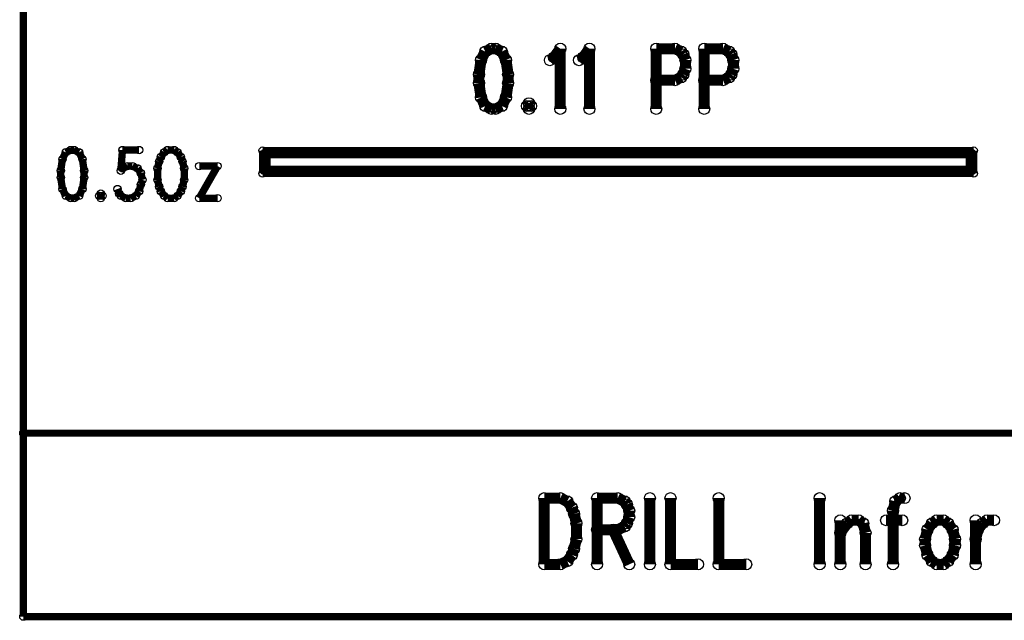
# Model space of a CAD drawing. Extents: x 97 to 162, y 100 to 201.
# Tile 35 of 47: x 96.97 to 110.6, y 165.23 to 173.54. Entities that reach past the tile are written whole.
import ezdxf

# ---------------------------------------------------------------- set-up
doc = ezdxf.new("R2010")
doc.units = 0
doc.layers.get('0').update_dxf_attribs({"linetype": 'CONTINUOUS'})
doc.layers.add('C-MASK_GBR', color=7, linetype='CONTINUOUS')
doc.layers.add('C-SILK_GBR', color=6, linetype='CONTINUOUS')

# ---------------------------------------------------------------- blocks, each defined once
blk = doc.blocks.new('ROUND_6')
blk.add_circle((0, 0), 0.0762)
blk = doc.blocks.new('ROUND_9')
blk.add_circle((0, 0), 0.0508)
blk = doc.blocks.new('ROUND_10')
blk.add_circle((0, 0), 0.05)

msp = doc.modelspace()

# ---------------------------------------------------------------- linework, layer by layer
at = {"layer": 'C-MASK_GBR'}
for points, const_width in [([(97.020634, 199.314054), (97.020634, 165.278054)], 0.100076), ([(103.499412, 173.14037), (103.412798, 173.100746)], 0.1524), ([(103.55707, 173.14037), (103.499412, 173.14037)], 0.1524), ([(103.643684, 173.100746), (103.55707, 173.14037)], 0.1524), ([(104.365298, 173.021244), (104.451912, 173.14037)], 0.1524), ([(104.451912, 173.14037), (104.451912, 172.306996)], 0.1524), ([(104.769412, 173.021244), (104.856026, 173.14037)], 0.1524), ([(104.856026, 173.14037), (104.856026, 172.306996)], 0.1524), ([(105.77957, 173.14037), (105.77957, 172.306996)], 0.1524), ([(105.77957, 173.14037), (106.039412, 173.14037)], 0.1524), ([(106.039412, 173.14037), (106.126026, 173.100746)], 0.1524), ([(106.443526, 173.14037), (106.443526, 172.306996)], 0.1524), ([(106.443526, 173.14037), (106.703114, 173.14037)], 0.1524), ([(106.703114, 173.14037), (106.789728, 173.100746)], 0.1524), ([(103.35514, 172.98162), (103.326184, 172.783246)], 0.1524), ([(103.412798, 173.100746), (103.35514, 172.98162)], 0.1524), ([(103.701342, 172.98162), (103.643684, 173.100746)], 0.1524), ([(103.730298, 172.783246), (103.701342, 172.98162)], 0.1524), ([(104.30764, 172.98162), (104.365298, 173.021244)], 0.1524), ([(104.711754, 172.98162), (104.769412, 173.021244)], 0.1524), ([(106.126026, 173.100746), (106.154728, 173.060868)], 0.1524), ([(106.154728, 173.060868), (106.183684, 172.98162)], 0.1524), ([(106.183684, 172.98162), (106.183684, 172.862494)], 0.1524), ([(106.789728, 173.100746), (106.818684, 173.060868)], 0.1524), ([(106.818684, 173.060868), (106.84764, 172.98162)], 0.1524), ([(106.84764, 172.98162), (106.84764, 172.862494)], 0.1524), ([(106.183684, 172.862494), (106.154728, 172.783246)], 0.1524), ([(106.84764, 172.862494), (106.818684, 172.783246)], 0.1524), ([(103.326184, 172.783246), (103.326184, 172.66412)], 0.1524), ([(103.730298, 172.66412), (103.730298, 172.783246)], 0.1524), ([(106.126026, 172.743368), (106.039412, 172.703744)], 0.1524), ([(106.154728, 172.783246), (106.126026, 172.743368)], 0.1524), ([(106.789728, 172.743368), (106.703114, 172.703744)], 0.1524), ([(106.818684, 172.783246), (106.789728, 172.743368)], 0.1524), ([(103.326184, 172.66412), (103.35514, 172.465746)], 0.1524), ([(103.701342, 172.465746), (103.730298, 172.66412)], 0.1524), ([(106.039412, 172.703744), (105.77957, 172.703744)], 0.1524), ([(106.703114, 172.703744), (106.443526, 172.703744)], 0.1524), ([(103.35514, 172.465746), (103.412798, 172.34662)], 0.1524), ([(103.643684, 172.34662), (103.701342, 172.465746)], 0.1524), ([(103.412798, 172.34662), (103.499412, 172.306996)], 0.1524), ([(103.499412, 172.306996), (103.55707, 172.306996)], 0.1524), ([(103.55707, 172.306996), (103.643684, 172.34662)], 0.1524), ([(104.018842, 172.386244), (103.99014, 172.34662)], 0.1524), ([(103.99014, 172.34662), (104.018842, 172.306996)], 0.1524), ([(104.047798, 172.34662), (104.018842, 172.386244)], 0.1524), ([(104.018842, 172.306996), (104.047798, 172.34662)], 0.1524), ([(97.607882, 171.706032), (97.561654, 171.610782)], 0.1016), ([(97.67697, 171.737782), (97.607882, 171.706032)], 0.1016), ([(97.723198, 171.737782), (97.67697, 171.737782)], 0.1016), ([(97.79254, 171.706032), (97.723198, 171.737782)], 0.1016), ([(97.838768, 171.610782), (97.79254, 171.706032)], 0.1016), ([(98.392996, 171.737782), (98.369882, 171.452032)], 0.1016), ([(98.623882, 171.737782), (98.392996, 171.737782)], 0.1016), ([(98.970084, 171.706032), (98.92411, 171.642532)], 0.1016), ([(99.016312, 171.737782), (98.970084, 171.706032)], 0.1016), ([(99.108768, 171.737782), (99.016312, 171.737782)], 0.1016), ([(99.154996, 171.706032), (99.108768, 171.737782)], 0.1016), ([(99.20097, 171.642532), (99.154996, 171.706032)], 0.1016), ([(100.332032, 171.412916), (100.332032, 171.730416)], 0.100076), ([(100.332032, 171.730416), (110.174532, 171.730416)], 0.100076), ([(110.144052, 171.699936), (100.362512, 171.699936)], 0.100076), ([(100.362512, 171.699936), (100.362512, 171.44365)], 0.100076), ([(110.114588, 171.670726), (100.391976, 171.670726)], 0.100076), ([(100.391976, 171.670726), (100.391976, 171.47286)], 0.100076), ([(110.114588, 171.47286), (110.114588, 171.670726)], 0.100076), ([(110.144052, 171.44365), (110.144052, 171.699936)], 0.100076), ([(110.174532, 171.730416), (110.174532, 171.412916)], 0.100076), ([(97.561654, 171.610782), (97.53854, 171.452032)], 0.1016), ([(97.861882, 171.452032), (97.838768, 171.610782)], 0.1016), ([(98.392996, 171.483782), (98.462084, 171.515532)], 0.1016), ([(98.462084, 171.515532), (98.531426, 171.515532)], 0.1016), ([(98.531426, 171.515532), (98.600768, 171.483782)], 0.1016), ([(98.900996, 171.579032), (98.877882, 171.483782)], 0.1016), ([(98.92411, 171.642532), (98.900996, 171.579032)], 0.1016), ([(99.224084, 171.579032), (99.20097, 171.642532)], 0.1016), ([(99.247198, 171.483782), (99.224084, 171.579032)], 0.1016), ([(99.70897, 171.515532), (99.45497, 171.071032)], 0.1016), ([(99.45497, 171.515532), (99.70897, 171.515532)], 0.1016), ([(97.53854, 171.452032), (97.53854, 171.356782)], 0.1016), ([(97.861882, 171.356782), (97.861882, 171.452032)], 0.1016), ([(98.369882, 171.452032), (98.392996, 171.483782)], 0.1016), ([(98.600768, 171.483782), (98.646996, 171.420282)], 0.1016), ([(98.646996, 171.420282), (98.67011, 171.325032)], 0.1016), ([(98.877882, 171.483782), (98.877882, 171.325032)], 0.1016), ([(99.247198, 171.325032), (99.247198, 171.483782)], 0.1016), ([(110.174532, 171.412916), (100.332032, 171.412916)], 0.100076), ([(100.362512, 171.44365), (110.144052, 171.44365)], 0.100076), ([(100.391976, 171.47286), (110.114588, 171.47286)], 0.100076), ([(97.53854, 171.356782), (97.561654, 171.198032)], 0.1016), ([(97.838768, 171.198032), (97.861882, 171.356782)], 0.1016), ([(98.646996, 171.261532), (98.623882, 171.166282)], 0.1016), ([(98.67011, 171.325032), (98.646996, 171.261532)], 0.1016), ([(98.877882, 171.325032), (98.900996, 171.229782)], 0.1016), ([(99.224084, 171.229782), (99.247198, 171.325032)], 0.1016), ([(97.561654, 171.198032), (97.607882, 171.102782)], 0.1016), ([(97.607882, 171.102782), (97.67697, 171.071032)], 0.1016), ([(97.723198, 171.071032), (97.79254, 171.102782)], 0.1016), ([(97.79254, 171.102782), (97.838768, 171.198032)], 0.1016), ([(98.092768, 171.134532), (98.069654, 171.102782)], 0.1016), ([(98.069654, 171.102782), (98.092768, 171.071032)], 0.1016), ([(98.115882, 171.102782), (98.092768, 171.134532)], 0.1016), ([(98.092768, 171.071032), (98.115882, 171.102782)], 0.1016), ([(98.346768, 171.134532), (98.323654, 171.198032)], 0.1016), ([(98.369882, 171.102782), (98.346768, 171.134532)], 0.1016), ([(98.43897, 171.071032), (98.369882, 171.102782)], 0.1016), ([(98.577654, 171.102782), (98.508312, 171.071032)], 0.1016), ([(98.623882, 171.166282), (98.577654, 171.102782)], 0.1016), ([(98.900996, 171.229782), (98.92411, 171.166282)], 0.1016), ([(98.92411, 171.166282), (98.970084, 171.102782)], 0.1016), ([(98.970084, 171.102782), (99.016312, 171.071032)], 0.1016), ([(99.108768, 171.071032), (99.154996, 171.102782)], 0.1016), ([(99.154996, 171.102782), (99.20097, 171.166282)], 0.1016), ([(99.20097, 171.166282), (99.224084, 171.229782)], 0.1016), ([(97.67697, 171.071032), (97.723198, 171.071032)], 0.1016), ([(98.508312, 171.071032), (98.43897, 171.071032)], 0.1016), ([(99.016312, 171.071032), (99.108768, 171.071032)], 0.1016), ([(99.45497, 171.071032), (99.70897, 171.071032)], 0.1016), ([(97.020634, 167.818054), (122.420634, 167.818054)], 0.100076), ([(104.231186, 166.918894), (104.231186, 166.002208)], 0.1524), ([(104.231186, 166.918894), (104.453436, 166.918894)], 0.1524), ([(104.453436, 166.918894), (104.548686, 166.875206)], 0.1524), ([(104.548686, 166.875206), (104.612186, 166.78783)], 0.1524), ([(104.961436, 166.918894), (104.961436, 166.002208)], 0.1524), ([(104.961436, 166.918894), (105.247186, 166.918894)], 0.1524), ([(105.247186, 166.918894), (105.342436, 166.875206)], 0.1524), ([(105.342436, 166.875206), (105.374186, 166.831518)], 0.1524), ([(105.691686, 166.918894), (105.691686, 166.002208)], 0.1524), ([(105.977436, 166.918894), (105.977436, 166.002208)], 0.1524), ([(106.644186, 166.918894), (106.644186, 166.002208)], 0.1524), ([(108.041186, 166.918894), (108.041186, 166.002208)], 0.1524), ([(109.088936, 166.875206), (109.057186, 166.744142)], 0.1524), ([(109.152436, 166.918894), (109.088936, 166.875206)], 0.1524), ([(109.215936, 166.918894), (109.152436, 166.918894)], 0.1524), ([(104.612186, 166.78783), (104.643936, 166.700708)], 0.1524), ([(105.374186, 166.831518), (105.405936, 166.744142)], 0.1524), ([(105.405936, 166.744142), (105.405936, 166.65702)], 0.1524), ([(109.057186, 166.744142), (109.057186, 166.002208)], 0.1524), ([(104.643936, 166.700708), (104.675686, 166.569644)], 0.1524), ([(105.405936, 166.65702), (105.374186, 166.569644)], 0.1524), ([(108.326936, 166.613332), (108.326936, 166.002208)], 0.1524), ([(108.422186, 166.569644), (108.485686, 166.613332)], 0.1524), ([(108.485686, 166.613332), (108.580936, 166.613332)], 0.1524), ([(108.580936, 166.613332), (108.644436, 166.569644)], 0.1524), ([(108.961936, 166.613332), (109.184186, 166.613332)], 0.1524), ([(109.660436, 166.613332), (109.596936, 166.569644)], 0.1524), ([(109.755686, 166.613332), (109.660436, 166.613332)], 0.1524), ([(109.819186, 166.569644), (109.755686, 166.613332)], 0.1524), ([(110.200186, 166.613332), (110.200186, 166.002208)], 0.1524), ([(110.295436, 166.569644), (110.358936, 166.613332)], 0.1524), ([(110.358936, 166.613332), (110.454186, 166.613332)], 0.1524), ([(104.675686, 166.569644), (104.675686, 166.351458)], 0.1524), ([(105.247186, 166.482268), (104.961436, 166.482268)], 0.1524), ([(105.183686, 166.482268), (105.405936, 166.002208)], 0.1524), ([(105.342436, 166.525956), (105.247186, 166.482268)], 0.1524), ([(105.374186, 166.569644), (105.342436, 166.525956)], 0.1524), ([(108.326936, 166.43858), (108.422186, 166.569644)], 0.1524), ([(108.644436, 166.569644), (108.676186, 166.43858)], 0.1524), ([(109.533436, 166.482268), (109.501686, 166.351458)], 0.1524), ([(109.596936, 166.569644), (109.533436, 166.482268)], 0.1524), ([(109.882686, 166.482268), (109.819186, 166.569644)], 0.1524), ([(109.914436, 166.351458), (109.882686, 166.482268)], 0.1524), ([(110.200186, 166.351458), (110.231936, 166.482268)], 0.1524), ([(110.231936, 166.482268), (110.295436, 166.569644)], 0.1524), ([(104.675686, 166.351458), (104.643936, 166.220394)], 0.1524), ([(108.676186, 166.43858), (108.676186, 166.002208)], 0.1524), ([(109.501686, 166.351458), (109.501686, 166.264082)], 0.1524), ([(109.914436, 166.264082), (109.914436, 166.351458)], 0.1524), ([(104.643936, 166.220394), (104.612186, 166.133018)], 0.1524), ([(109.501686, 166.264082), (109.533436, 166.133018)], 0.1524), ([(109.882686, 166.133018), (109.914436, 166.264082)], 0.1524), ([(104.548686, 166.045642), (104.453436, 166.002208)], 0.1524), ([(104.612186, 166.133018), (104.548686, 166.045642)], 0.1524), ([(109.533436, 166.133018), (109.596936, 166.045642)], 0.1524), ([(109.596936, 166.045642), (109.660436, 166.002208)], 0.1524), ([(109.755686, 166.002208), (109.819186, 166.045642)], 0.1524), ([(109.819186, 166.045642), (109.882686, 166.133018)], 0.1524), ([(104.453436, 166.002208), (104.231186, 166.002208)], 0.1524), ([(105.977436, 166.002208), (106.358436, 166.002208)], 0.1524), ([(106.644186, 166.002208), (107.025186, 166.002208)], 0.1524), ([(109.660436, 166.002208), (109.755686, 166.002208)], 0.1524), ([(97.020634, 165.278054), (122.420634, 165.278054)], 0.100076)]:
    msp.add_lwpolyline(points, dxfattribs=dict(at, const_width=const_width))
at = {"layer": 'C-SILK_GBR'}
for points, const_width in [([(97.020634, 199.314054), (97.020634, 165.278054)], 0.100076), ([(103.499412, 173.14037), (103.412798, 173.100746)], 0.1524), ([(103.55707, 173.14037), (103.499412, 173.14037)], 0.1524), ([(103.643684, 173.100746), (103.55707, 173.14037)], 0.1524), ([(104.365298, 173.021244), (104.451912, 173.14037)], 0.1524), ([(104.451912, 173.14037), (104.451912, 172.306996)], 0.1524), ([(104.769412, 173.021244), (104.856026, 173.14037)], 0.1524), ([(104.856026, 173.14037), (104.856026, 172.306996)], 0.1524), ([(105.77957, 173.14037), (105.77957, 172.306996)], 0.1524), ([(105.77957, 173.14037), (106.039412, 173.14037)], 0.1524), ([(106.039412, 173.14037), (106.126026, 173.100746)], 0.1524), ([(106.443526, 173.14037), (106.443526, 172.306996)], 0.1524), ([(106.443526, 173.14037), (106.703114, 173.14037)], 0.1524), ([(106.703114, 173.14037), (106.789728, 173.100746)], 0.1524), ([(103.35514, 172.98162), (103.326184, 172.783246)], 0.1524), ([(103.412798, 173.100746), (103.35514, 172.98162)], 0.1524), ([(103.701342, 172.98162), (103.643684, 173.100746)], 0.1524), ([(103.730298, 172.783246), (103.701342, 172.98162)], 0.1524), ([(104.30764, 172.98162), (104.365298, 173.021244)], 0.1524), ([(104.711754, 172.98162), (104.769412, 173.021244)], 0.1524), ([(106.126026, 173.100746), (106.154728, 173.060868)], 0.1524), ([(106.154728, 173.060868), (106.183684, 172.98162)], 0.1524), ([(106.183684, 172.98162), (106.183684, 172.862494)], 0.1524), ([(106.789728, 173.100746), (106.818684, 173.060868)], 0.1524), ([(106.818684, 173.060868), (106.84764, 172.98162)], 0.1524), ([(106.84764, 172.98162), (106.84764, 172.862494)], 0.1524), ([(106.183684, 172.862494), (106.154728, 172.783246)], 0.1524), ([(106.84764, 172.862494), (106.818684, 172.783246)], 0.1524), ([(103.326184, 172.783246), (103.326184, 172.66412)], 0.1524), ([(103.730298, 172.66412), (103.730298, 172.783246)], 0.1524), ([(106.126026, 172.743368), (106.039412, 172.703744)], 0.1524), ([(106.154728, 172.783246), (106.126026, 172.743368)], 0.1524), ([(106.789728, 172.743368), (106.703114, 172.703744)], 0.1524), ([(106.818684, 172.783246), (106.789728, 172.743368)], 0.1524), ([(103.326184, 172.66412), (103.35514, 172.465746)], 0.1524), ([(103.701342, 172.465746), (103.730298, 172.66412)], 0.1524), ([(106.039412, 172.703744), (105.77957, 172.703744)], 0.1524), ([(106.703114, 172.703744), (106.443526, 172.703744)], 0.1524), ([(103.35514, 172.465746), (103.412798, 172.34662)], 0.1524), ([(103.643684, 172.34662), (103.701342, 172.465746)], 0.1524), ([(103.412798, 172.34662), (103.499412, 172.306996)], 0.1524), ([(103.499412, 172.306996), (103.55707, 172.306996)], 0.1524), ([(103.55707, 172.306996), (103.643684, 172.34662)], 0.1524), ([(104.018842, 172.386244), (103.99014, 172.34662)], 0.1524), ([(103.99014, 172.34662), (104.018842, 172.306996)], 0.1524), ([(104.047798, 172.34662), (104.018842, 172.386244)], 0.1524), ([(104.018842, 172.306996), (104.047798, 172.34662)], 0.1524), ([(97.607882, 171.706032), (97.561654, 171.610782)], 0.1016), ([(97.67697, 171.737782), (97.607882, 171.706032)], 0.1016), ([(97.723198, 171.737782), (97.67697, 171.737782)], 0.1016), ([(97.79254, 171.706032), (97.723198, 171.737782)], 0.1016), ([(97.838768, 171.610782), (97.79254, 171.706032)], 0.1016), ([(98.392996, 171.737782), (98.369882, 171.452032)], 0.1016), ([(98.623882, 171.737782), (98.392996, 171.737782)], 0.1016), ([(98.970084, 171.706032), (98.92411, 171.642532)], 0.1016), ([(99.016312, 171.737782), (98.970084, 171.706032)], 0.1016), ([(99.108768, 171.737782), (99.016312, 171.737782)], 0.1016), ([(99.154996, 171.706032), (99.108768, 171.737782)], 0.1016), ([(99.20097, 171.642532), (99.154996, 171.706032)], 0.1016), ([(100.332032, 171.412916), (100.332032, 171.730416)], 0.100076), ([(100.332032, 171.730416), (110.174532, 171.730416)], 0.100076), ([(110.144052, 171.699936), (100.362512, 171.699936)], 0.100076), ([(100.362512, 171.699936), (100.362512, 171.44365)], 0.100076), ([(110.114588, 171.670726), (100.391976, 171.670726)], 0.100076), ([(100.391976, 171.670726), (100.391976, 171.47286)], 0.100076), ([(110.114588, 171.47286), (110.114588, 171.670726)], 0.100076), ([(110.144052, 171.44365), (110.144052, 171.699936)], 0.100076), ([(110.174532, 171.730416), (110.174532, 171.412916)], 0.100076), ([(97.561654, 171.610782), (97.53854, 171.452032)], 0.1016), ([(97.861882, 171.452032), (97.838768, 171.610782)], 0.1016), ([(98.392996, 171.483782), (98.462084, 171.515532)], 0.1016), ([(98.462084, 171.515532), (98.531426, 171.515532)], 0.1016), ([(98.531426, 171.515532), (98.600768, 171.483782)], 0.1016), ([(98.900996, 171.579032), (98.877882, 171.483782)], 0.1016), ([(98.92411, 171.642532), (98.900996, 171.579032)], 0.1016), ([(99.224084, 171.579032), (99.20097, 171.642532)], 0.1016), ([(99.247198, 171.483782), (99.224084, 171.579032)], 0.1016), ([(99.70897, 171.515532), (99.45497, 171.071032)], 0.1016), ([(99.45497, 171.515532), (99.70897, 171.515532)], 0.1016), ([(97.53854, 171.452032), (97.53854, 171.356782)], 0.1016), ([(97.861882, 171.356782), (97.861882, 171.452032)], 0.1016), ([(98.369882, 171.452032), (98.392996, 171.483782)], 0.1016), ([(98.600768, 171.483782), (98.646996, 171.420282)], 0.1016), ([(98.646996, 171.420282), (98.67011, 171.325032)], 0.1016), ([(98.877882, 171.483782), (98.877882, 171.325032)], 0.1016), ([(99.247198, 171.325032), (99.247198, 171.483782)], 0.1016), ([(110.174532, 171.412916), (100.332032, 171.412916)], 0.100076), ([(100.362512, 171.44365), (110.144052, 171.44365)], 0.100076), ([(100.391976, 171.47286), (110.114588, 171.47286)], 0.100076), ([(97.53854, 171.356782), (97.561654, 171.198032)], 0.1016), ([(97.838768, 171.198032), (97.861882, 171.356782)], 0.1016), ([(98.646996, 171.261532), (98.623882, 171.166282)], 0.1016), ([(98.67011, 171.325032), (98.646996, 171.261532)], 0.1016), ([(98.877882, 171.325032), (98.900996, 171.229782)], 0.1016), ([(99.224084, 171.229782), (99.247198, 171.325032)], 0.1016), ([(97.561654, 171.198032), (97.607882, 171.102782)], 0.1016), ([(97.607882, 171.102782), (97.67697, 171.071032)], 0.1016), ([(97.723198, 171.071032), (97.79254, 171.102782)], 0.1016), ([(97.79254, 171.102782), (97.838768, 171.198032)], 0.1016), ([(98.092768, 171.134532), (98.069654, 171.102782)], 0.1016), ([(98.069654, 171.102782), (98.092768, 171.071032)], 0.1016), ([(98.115882, 171.102782), (98.092768, 171.134532)], 0.1016), ([(98.092768, 171.071032), (98.115882, 171.102782)], 0.1016), ([(98.346768, 171.134532), (98.323654, 171.198032)], 0.1016), ([(98.369882, 171.102782), (98.346768, 171.134532)], 0.1016), ([(98.43897, 171.071032), (98.369882, 171.102782)], 0.1016), ([(98.577654, 171.102782), (98.508312, 171.071032)], 0.1016), ([(98.623882, 171.166282), (98.577654, 171.102782)], 0.1016), ([(98.900996, 171.229782), (98.92411, 171.166282)], 0.1016), ([(98.92411, 171.166282), (98.970084, 171.102782)], 0.1016), ([(98.970084, 171.102782), (99.016312, 171.071032)], 0.1016), ([(99.108768, 171.071032), (99.154996, 171.102782)], 0.1016), ([(99.154996, 171.102782), (99.20097, 171.166282)], 0.1016), ([(99.20097, 171.166282), (99.224084, 171.229782)], 0.1016), ([(97.67697, 171.071032), (97.723198, 171.071032)], 0.1016), ([(98.508312, 171.071032), (98.43897, 171.071032)], 0.1016), ([(99.016312, 171.071032), (99.108768, 171.071032)], 0.1016), ([(99.45497, 171.071032), (99.70897, 171.071032)], 0.1016), ([(97.020634, 167.818054), (122.420634, 167.818054)], 0.100076), ([(104.231186, 166.918894), (104.231186, 166.002208)], 0.1524), ([(104.231186, 166.918894), (104.453436, 166.918894)], 0.1524), ([(104.453436, 166.918894), (104.548686, 166.875206)], 0.1524), ([(104.548686, 166.875206), (104.612186, 166.78783)], 0.1524), ([(104.961436, 166.918894), (104.961436, 166.002208)], 0.1524), ([(104.961436, 166.918894), (105.247186, 166.918894)], 0.1524), ([(105.247186, 166.918894), (105.342436, 166.875206)], 0.1524), ([(105.342436, 166.875206), (105.374186, 166.831518)], 0.1524), ([(105.691686, 166.918894), (105.691686, 166.002208)], 0.1524), ([(105.977436, 166.918894), (105.977436, 166.002208)], 0.1524), ([(106.644186, 166.918894), (106.644186, 166.002208)], 0.1524), ([(108.041186, 166.918894), (108.041186, 166.002208)], 0.1524), ([(109.088936, 166.875206), (109.057186, 166.744142)], 0.1524), ([(109.152436, 166.918894), (109.088936, 166.875206)], 0.1524), ([(109.215936, 166.918894), (109.152436, 166.918894)], 0.1524), ([(104.612186, 166.78783), (104.643936, 166.700708)], 0.1524), ([(105.374186, 166.831518), (105.405936, 166.744142)], 0.1524), ([(105.405936, 166.744142), (105.405936, 166.65702)], 0.1524), ([(109.057186, 166.744142), (109.057186, 166.002208)], 0.1524), ([(104.643936, 166.700708), (104.675686, 166.569644)], 0.1524), ([(105.405936, 166.65702), (105.374186, 166.569644)], 0.1524), ([(108.326936, 166.613332), (108.326936, 166.002208)], 0.1524), ([(108.422186, 166.569644), (108.485686, 166.613332)], 0.1524), ([(108.485686, 166.613332), (108.580936, 166.613332)], 0.1524), ([(108.580936, 166.613332), (108.644436, 166.569644)], 0.1524), ([(108.961936, 166.613332), (109.184186, 166.613332)], 0.1524), ([(109.660436, 166.613332), (109.596936, 166.569644)], 0.1524), ([(109.755686, 166.613332), (109.660436, 166.613332)], 0.1524), ([(109.819186, 166.569644), (109.755686, 166.613332)], 0.1524), ([(110.200186, 166.613332), (110.200186, 166.002208)], 0.1524), ([(110.295436, 166.569644), (110.358936, 166.613332)], 0.1524), ([(110.358936, 166.613332), (110.454186, 166.613332)], 0.1524), ([(104.675686, 166.569644), (104.675686, 166.351458)], 0.1524), ([(105.247186, 166.482268), (104.961436, 166.482268)], 0.1524), ([(105.183686, 166.482268), (105.405936, 166.002208)], 0.1524), ([(105.342436, 166.525956), (105.247186, 166.482268)], 0.1524), ([(105.374186, 166.569644), (105.342436, 166.525956)], 0.1524), ([(108.326936, 166.43858), (108.422186, 166.569644)], 0.1524), ([(108.644436, 166.569644), (108.676186, 166.43858)], 0.1524), ([(109.533436, 166.482268), (109.501686, 166.351458)], 0.1524), ([(109.596936, 166.569644), (109.533436, 166.482268)], 0.1524), ([(109.882686, 166.482268), (109.819186, 166.569644)], 0.1524), ([(109.914436, 166.351458), (109.882686, 166.482268)], 0.1524), ([(110.200186, 166.351458), (110.231936, 166.482268)], 0.1524), ([(110.231936, 166.482268), (110.295436, 166.569644)], 0.1524), ([(104.675686, 166.351458), (104.643936, 166.220394)], 0.1524), ([(108.676186, 166.43858), (108.676186, 166.002208)], 0.1524), ([(109.501686, 166.351458), (109.501686, 166.264082)], 0.1524), ([(109.914436, 166.264082), (109.914436, 166.351458)], 0.1524), ([(104.643936, 166.220394), (104.612186, 166.133018)], 0.1524), ([(109.501686, 166.264082), (109.533436, 166.133018)], 0.1524), ([(109.882686, 166.133018), (109.914436, 166.264082)], 0.1524), ([(104.548686, 166.045642), (104.453436, 166.002208)], 0.1524), ([(104.612186, 166.133018), (104.548686, 166.045642)], 0.1524), ([(109.533436, 166.133018), (109.596936, 166.045642)], 0.1524), ([(109.596936, 166.045642), (109.660436, 166.002208)], 0.1524), ([(109.755686, 166.002208), (109.819186, 166.045642)], 0.1524), ([(109.819186, 166.045642), (109.882686, 166.133018)], 0.1524), ([(104.453436, 166.002208), (104.231186, 166.002208)], 0.1524), ([(105.977436, 166.002208), (106.358436, 166.002208)], 0.1524), ([(106.644186, 166.002208), (107.025186, 166.002208)], 0.1524), ([(109.660436, 166.002208), (109.755686, 166.002208)], 0.1524), ([(97.020634, 165.278054), (122.420634, 165.278054)], 0.100076)]:
    msp.add_lwpolyline(points, dxfattribs=dict(at, const_width=const_width))

# ---------------------------------------------------------------- block references
at = {"layer": 'C-MASK_GBR'}
for name, p in [('ROUND_6', (103.499412, 173.14037)), ('ROUND_6', (103.499412, 173.14037)), ('ROUND_6', (103.55707, 173.14037)), ('ROUND_6', (104.451912, 173.14037)), ('ROUND_6', (104.856026, 173.14037)), ('ROUND_6', (105.77957, 173.14037)), ('ROUND_6', (105.77957, 173.14037)), ('ROUND_6', (106.039412, 173.14037)), ('ROUND_6', (106.443526, 173.14037)), ('ROUND_6', (106.443526, 173.14037)), ('ROUND_6', (106.703114, 173.14037)), ('ROUND_6', (103.35514, 172.98162)), ('ROUND_6', (103.412798, 173.100746)), ('ROUND_6', (103.643684, 173.100746)), ('ROUND_6', (103.701342, 172.98162)), ('ROUND_6', (104.30764, 172.98162)), ('ROUND_6', (104.365298, 173.021244)), ('ROUND_6', (104.711754, 172.98162)), ('ROUND_6', (104.769412, 173.021244)), ('ROUND_6', (106.126026, 173.100746)), ('ROUND_6', (106.154728, 173.060868)), ('ROUND_6', (106.183684, 172.98162)), ('ROUND_6', (106.789728, 173.100746)), ('ROUND_6', (106.818684, 173.060868)), ('ROUND_6', (106.84764, 172.98162)), ('ROUND_6', (106.183684, 172.862494)), ('ROUND_6', (106.84764, 172.862494)), ('ROUND_6', (103.326184, 172.783246)), ('ROUND_6', (103.730298, 172.783246)), ('ROUND_6', (106.126026, 172.743368)), ('ROUND_6', (106.154728, 172.783246)), ('ROUND_6', (106.789728, 172.743368)), ('ROUND_6', (106.818684, 172.783246)), ('ROUND_6', (103.326184, 172.66412)), ('ROUND_6', (103.730298, 172.66412)), ('ROUND_6', (105.77957, 172.703744)), ('ROUND_6', (106.039412, 172.703744)), ('ROUND_6', (106.443526, 172.703744)), ('ROUND_6', (106.703114, 172.703744)), ('ROUND_6', (103.35514, 172.465746)), ('ROUND_6', (103.701342, 172.465746)), ('ROUND_6', (103.412798, 172.34662)), ('ROUND_6', (103.499412, 172.306996)), ('ROUND_6', (103.55707, 172.306996)), ('ROUND_6', (103.643684, 172.34662)), ('ROUND_6', (103.99014, 172.34662)), ('ROUND_6', (104.018842, 172.386244)), ('ROUND_6', (104.018842, 172.386244)), ('ROUND_6', (104.018842, 172.306996)), ('ROUND_6', (104.047798, 172.34662)), ('ROUND_6', (104.451912, 172.306996)), ('ROUND_6', (104.856026, 172.306996)), ('ROUND_6', (105.77957, 172.306996)), ('ROUND_6', (106.443526, 172.306996)), ('ROUND_9', (97.607882, 171.706032)), ('ROUND_9', (97.67697, 171.737782)), ('ROUND_9', (97.67697, 171.737782)), ('ROUND_9', (97.723198, 171.737782)), ('ROUND_9', (97.79254, 171.706032)), ('ROUND_9', (98.392996, 171.737782)), ('ROUND_9', (98.623882, 171.737782)), ('ROUND_9', (98.970084, 171.706032)), ('ROUND_9', (99.016312, 171.737782)), ('ROUND_9', (99.016312, 171.737782)), ('ROUND_9', (99.108768, 171.737782)), ('ROUND_9', (99.154996, 171.706032)), ('ROUND_10', (100.332032, 171.730416)), ('ROUND_10', (100.362512, 171.699936)), ('ROUND_10', (100.391976, 171.670726)), ('ROUND_10', (110.114588, 171.670726)), ('ROUND_10', (110.144052, 171.699936)), ('ROUND_10', (110.174532, 171.730416)), ('ROUND_9', (97.561654, 171.610782)), ('ROUND_9', (97.838768, 171.610782)), ('ROUND_9', (98.462084, 171.515532)), ('ROUND_9', (98.531426, 171.515532)), ('ROUND_9', (98.900996, 171.579032)), ('ROUND_9', (98.92411, 171.642532)), ('ROUND_9', (99.20097, 171.642532)), ('ROUND_9', (99.224084, 171.579032)), ('ROUND_9', (99.45497, 171.515532)), ('ROUND_9', (99.70897, 171.515532)), ('ROUND_9', (99.70897, 171.515532)), ('ROUND_9', (97.53854, 171.452032)), ('ROUND_9', (97.861882, 171.452032)), ('ROUND_9', (98.369882, 171.452032)), ('ROUND_9', (98.392996, 171.483782)), ('ROUND_9', (98.600768, 171.483782)), ('ROUND_9', (98.646996, 171.420282)), ('ROUND_9', (98.877882, 171.483782)), ('ROUND_9', (99.247198, 171.483782)), ('ROUND_10', (100.332032, 171.412916)), ('ROUND_10', (100.362512, 171.44365)), ('ROUND_10', (100.391976, 171.47286)), ('ROUND_10', (100.391976, 171.47286)), ('ROUND_10', (110.114588, 171.47286)), ('ROUND_10', (110.144052, 171.44365)), ('ROUND_10', (110.144052, 171.44365)), ('ROUND_10', (110.174532, 171.412916)), ('ROUND_10', (110.174532, 171.412916)), ('ROUND_9', (97.53854, 171.356782)), ('ROUND_9', (97.861882, 171.356782)), ('ROUND_9', (98.646996, 171.261532)), ('ROUND_9', (98.67011, 171.325032)), ('ROUND_9', (98.877882, 171.325032)), ('ROUND_9', (99.247198, 171.325032)), ('ROUND_9', (97.561654, 171.198032)), ('ROUND_9', (97.607882, 171.102782)), ('ROUND_9', (97.79254, 171.102782)), ('ROUND_9', (97.838768, 171.198032)), ('ROUND_9', (98.069654, 171.102782)), ('ROUND_9', (98.092768, 171.134532)), ('ROUND_9', (98.092768, 171.134532)), ('ROUND_9', (98.115882, 171.102782)), ('ROUND_9', (98.323654, 171.198032)), ('ROUND_9', (98.346768, 171.134532)), ('ROUND_9', (98.369882, 171.102782)), ('ROUND_9', (98.577654, 171.102782)), ('ROUND_9', (98.623882, 171.166282)), ('ROUND_9', (98.900996, 171.229782)), ('ROUND_9', (98.92411, 171.166282)), ('ROUND_9', (98.970084, 171.102782)), ('ROUND_9', (99.154996, 171.102782)), ('ROUND_9', (99.20097, 171.166282)), ('ROUND_9', (99.224084, 171.229782)), ('ROUND_9', (97.67697, 171.071032)), ('ROUND_9', (97.723198, 171.071032)), ('ROUND_9', (98.092768, 171.071032)), ('ROUND_9', (98.43897, 171.071032)), ('ROUND_9', (98.508312, 171.071032)), ('ROUND_9', (99.016312, 171.071032)), ('ROUND_9', (99.108768, 171.071032)), ('ROUND_9', (99.45497, 171.071032)), ('ROUND_9', (99.45497, 171.071032)), ('ROUND_9', (99.70897, 171.071032)), ('ROUND_10', (97.020634, 167.818054)), ('ROUND_6', (104.231186, 166.918894)), ('ROUND_6', (104.231186, 166.918894)), ('ROUND_6', (104.453436, 166.918894)), ('ROUND_6', (104.548686, 166.875206)), ('ROUND_6', (104.961436, 166.918894)), ('ROUND_6', (104.961436, 166.918894)), ('ROUND_6', (105.247186, 166.918894)), ('ROUND_6', (105.342436, 166.875206)), ('ROUND_6', (105.691686, 166.918894)), ('ROUND_6', (105.977436, 166.918894)), ('ROUND_6', (106.644186, 166.918894)), ('ROUND_6', (108.041186, 166.918894)), ('ROUND_6', (109.088936, 166.875206)), ('ROUND_6', (109.152436, 166.918894)), ('ROUND_6', (109.215936, 166.918894)), ('ROUND_6', (104.612186, 166.78783)), ('ROUND_6', (105.374186, 166.831518)), ('ROUND_6', (105.405936, 166.744142)), ('ROUND_6', (109.057186, 166.744142)), ('ROUND_6', (104.643936, 166.700708)), ('ROUND_6', (105.405936, 166.65702)), ('ROUND_6', (108.326936, 166.613332)), ('ROUND_6', (108.485686, 166.613332)), ('ROUND_6', (108.580936, 166.613332)), ('ROUND_6', (108.961936, 166.613332)), ('ROUND_6', (109.184186, 166.613332)), ('ROUND_6', (109.660436, 166.613332)), ('ROUND_6', (109.660436, 166.613332)), ('ROUND_6', (109.755686, 166.613332)), ('ROUND_6', (110.200186, 166.613332)), ('ROUND_6', (110.358936, 166.613332)), ('ROUND_6', (110.454186, 166.613332)), ('ROUND_6', (104.675686, 166.569644)), ('ROUND_6', (104.961436, 166.482268)), ('ROUND_6', (105.183686, 166.482268)), ('ROUND_6', (105.247186, 166.482268)), ('ROUND_6', (105.342436, 166.525956)), ('ROUND_6', (105.374186, 166.569644)), ('ROUND_6', (108.422186, 166.569644)), ('ROUND_6', (108.644436, 166.569644)), ('ROUND_6', (109.533436, 166.482268)), ('ROUND_6', (109.596936, 166.569644)), ('ROUND_6', (109.819186, 166.569644)), ('ROUND_6', (109.882686, 166.482268)), ('ROUND_6', (110.231936, 166.482268)), ('ROUND_6', (110.295436, 166.569644)), ('ROUND_6', (104.675686, 166.351458)), ('ROUND_6', (108.326936, 166.43858)), ('ROUND_6', (108.676186, 166.43858)), ('ROUND_6', (109.501686, 166.351458)), ('ROUND_6', (109.914436, 166.351458)), ('ROUND_6', (110.200186, 166.351458)), ('ROUND_6', (104.643936, 166.220394)), ('ROUND_6', (109.501686, 166.264082)), ('ROUND_6', (109.914436, 166.264082)), ('ROUND_6', (104.548686, 166.045642)), ('ROUND_6', (104.612186, 166.133018)), ('ROUND_6', (109.533436, 166.133018)), ('ROUND_6', (109.596936, 166.045642)), ('ROUND_6', (109.819186, 166.045642)), ('ROUND_6', (109.882686, 166.133018)), ('ROUND_6', (104.231186, 166.002208)), ('ROUND_6', (104.231186, 166.002208)), ('ROUND_6', (104.453436, 166.002208)), ('ROUND_6', (104.961436, 166.002208)), ('ROUND_6', (105.405936, 166.002208)), ('ROUND_6', (105.691686, 166.002208)), ('ROUND_6', (105.977436, 166.002208)), ('ROUND_6', (106.358436, 166.002208)), ('ROUND_6', (106.644186, 166.002208)), ('ROUND_6', (107.025186, 166.002208)), ('ROUND_6', (108.041186, 166.002208)), ('ROUND_6', (108.326936, 166.002208)), ('ROUND_6', (108.676186, 166.002208)), ('ROUND_6', (109.057186, 166.002208)), ('ROUND_6', (109.660436, 166.002208)), ('ROUND_6', (109.755686, 166.002208)), ('ROUND_6', (110.200186, 166.002208)), ('ROUND_10', (97.020634, 165.278054))]:
    msp.add_blockref(name, p, dxfattribs=at)
at = {"layer": 'C-SILK_GBR'}
for name, p in [('ROUND_6', (103.499412, 173.14037)), ('ROUND_6', (103.499412, 173.14037)), ('ROUND_6', (103.55707, 173.14037)), ('ROUND_6', (104.451912, 173.14037)), ('ROUND_6', (104.856026, 173.14037)), ('ROUND_6', (105.77957, 173.14037)), ('ROUND_6', (105.77957, 173.14037)), ('ROUND_6', (106.039412, 173.14037)), ('ROUND_6', (106.443526, 173.14037)), ('ROUND_6', (106.443526, 173.14037)), ('ROUND_6', (106.703114, 173.14037)), ('ROUND_6', (103.35514, 172.98162)), ('ROUND_6', (103.412798, 173.100746)), ('ROUND_6', (103.643684, 173.100746)), ('ROUND_6', (103.701342, 172.98162)), ('ROUND_6', (104.30764, 172.98162)), ('ROUND_6', (104.365298, 173.021244)), ('ROUND_6', (104.711754, 172.98162)), ('ROUND_6', (104.769412, 173.021244)), ('ROUND_6', (106.126026, 173.100746)), ('ROUND_6', (106.154728, 173.060868)), ('ROUND_6', (106.183684, 172.98162)), ('ROUND_6', (106.789728, 173.100746)), ('ROUND_6', (106.818684, 173.060868)), ('ROUND_6', (106.84764, 172.98162)), ('ROUND_6', (106.183684, 172.862494)), ('ROUND_6', (106.84764, 172.862494)), ('ROUND_6', (103.326184, 172.783246)), ('ROUND_6', (103.730298, 172.783246)), ('ROUND_6', (106.126026, 172.743368)), ('ROUND_6', (106.154728, 172.783246)), ('ROUND_6', (106.789728, 172.743368)), ('ROUND_6', (106.818684, 172.783246)), ('ROUND_6', (103.326184, 172.66412)), ('ROUND_6', (103.730298, 172.66412)), ('ROUND_6', (105.77957, 172.703744)), ('ROUND_6', (106.039412, 172.703744)), ('ROUND_6', (106.443526, 172.703744)), ('ROUND_6', (106.703114, 172.703744)), ('ROUND_6', (103.35514, 172.465746)), ('ROUND_6', (103.701342, 172.465746)), ('ROUND_6', (103.412798, 172.34662)), ('ROUND_6', (103.499412, 172.306996)), ('ROUND_6', (103.55707, 172.306996)), ('ROUND_6', (103.643684, 172.34662)), ('ROUND_6', (103.99014, 172.34662)), ('ROUND_6', (104.018842, 172.386244)), ('ROUND_6', (104.018842, 172.386244)), ('ROUND_6', (104.018842, 172.306996)), ('ROUND_6', (104.047798, 172.34662)), ('ROUND_6', (104.451912, 172.306996)), ('ROUND_6', (104.856026, 172.306996)), ('ROUND_6', (105.77957, 172.306996)), ('ROUND_6', (106.443526, 172.306996)), ('ROUND_9', (97.607882, 171.706032)), ('ROUND_9', (97.67697, 171.737782)), ('ROUND_9', (97.67697, 171.737782)), ('ROUND_9', (97.723198, 171.737782)), ('ROUND_9', (97.79254, 171.706032)), ('ROUND_9', (98.392996, 171.737782)), ('ROUND_9', (98.623882, 171.737782)), ('ROUND_9', (98.970084, 171.706032)), ('ROUND_9', (99.016312, 171.737782)), ('ROUND_9', (99.016312, 171.737782)), ('ROUND_9', (99.108768, 171.737782)), ('ROUND_9', (99.154996, 171.706032)), ('ROUND_10', (100.332032, 171.730416)), ('ROUND_10', (100.362512, 171.699936)), ('ROUND_10', (100.391976, 171.670726)), ('ROUND_10', (110.114588, 171.670726)), ('ROUND_10', (110.144052, 171.699936)), ('ROUND_10', (110.174532, 171.730416)), ('ROUND_9', (97.561654, 171.610782)), ('ROUND_9', (97.838768, 171.610782)), ('ROUND_9', (98.462084, 171.515532)), ('ROUND_9', (98.531426, 171.515532)), ('ROUND_9', (98.900996, 171.579032)), ('ROUND_9', (98.92411, 171.642532)), ('ROUND_9', (99.20097, 171.642532)), ('ROUND_9', (99.224084, 171.579032)), ('ROUND_9', (99.45497, 171.515532)), ('ROUND_9', (99.70897, 171.515532)), ('ROUND_9', (99.70897, 171.515532)), ('ROUND_9', (97.53854, 171.452032)), ('ROUND_9', (97.861882, 171.452032)), ('ROUND_9', (98.369882, 171.452032)), ('ROUND_9', (98.392996, 171.483782)), ('ROUND_9', (98.600768, 171.483782)), ('ROUND_9', (98.646996, 171.420282)), ('ROUND_9', (98.877882, 171.483782)), ('ROUND_9', (99.247198, 171.483782)), ('ROUND_10', (100.332032, 171.412916)), ('ROUND_10', (100.362512, 171.44365)), ('ROUND_10', (100.391976, 171.47286)), ('ROUND_10', (100.391976, 171.47286)), ('ROUND_10', (110.114588, 171.47286)), ('ROUND_10', (110.144052, 171.44365)), ('ROUND_10', (110.144052, 171.44365)), ('ROUND_10', (110.174532, 171.412916)), ('ROUND_10', (110.174532, 171.412916)), ('ROUND_9', (97.53854, 171.356782)), ('ROUND_9', (97.861882, 171.356782)), ('ROUND_9', (98.646996, 171.261532)), ('ROUND_9', (98.67011, 171.325032)), ('ROUND_9', (98.877882, 171.325032)), ('ROUND_9', (99.247198, 171.325032)), ('ROUND_9', (97.561654, 171.198032)), ('ROUND_9', (97.607882, 171.102782)), ('ROUND_9', (97.79254, 171.102782)), ('ROUND_9', (97.838768, 171.198032)), ('ROUND_9', (98.069654, 171.102782)), ('ROUND_9', (98.092768, 171.134532)), ('ROUND_9', (98.092768, 171.134532)), ('ROUND_9', (98.115882, 171.102782)), ('ROUND_9', (98.323654, 171.198032)), ('ROUND_9', (98.346768, 171.134532)), ('ROUND_9', (98.369882, 171.102782)), ('ROUND_9', (98.577654, 171.102782)), ('ROUND_9', (98.623882, 171.166282)), ('ROUND_9', (98.900996, 171.229782)), ('ROUND_9', (98.92411, 171.166282)), ('ROUND_9', (98.970084, 171.102782)), ('ROUND_9', (99.154996, 171.102782)), ('ROUND_9', (99.20097, 171.166282)), ('ROUND_9', (99.224084, 171.229782)), ('ROUND_9', (97.67697, 171.071032)), ('ROUND_9', (97.723198, 171.071032)), ('ROUND_9', (98.092768, 171.071032)), ('ROUND_9', (98.43897, 171.071032)), ('ROUND_9', (98.508312, 171.071032)), ('ROUND_9', (99.016312, 171.071032)), ('ROUND_9', (99.108768, 171.071032)), ('ROUND_9', (99.45497, 171.071032)), ('ROUND_9', (99.45497, 171.071032)), ('ROUND_9', (99.70897, 171.071032)), ('ROUND_10', (97.020634, 167.818054)), ('ROUND_6', (104.231186, 166.918894)), ('ROUND_6', (104.231186, 166.918894)), ('ROUND_6', (104.453436, 166.918894)), ('ROUND_6', (104.548686, 166.875206)), ('ROUND_6', (104.961436, 166.918894)), ('ROUND_6', (104.961436, 166.918894)), ('ROUND_6', (105.247186, 166.918894)), ('ROUND_6', (105.342436, 166.875206)), ('ROUND_6', (105.691686, 166.918894)), ('ROUND_6', (105.977436, 166.918894)), ('ROUND_6', (106.644186, 166.918894)), ('ROUND_6', (108.041186, 166.918894)), ('ROUND_6', (109.088936, 166.875206)), ('ROUND_6', (109.152436, 166.918894)), ('ROUND_6', (109.215936, 166.918894)), ('ROUND_6', (104.612186, 166.78783)), ('ROUND_6', (105.374186, 166.831518)), ('ROUND_6', (105.405936, 166.744142)), ('ROUND_6', (109.057186, 166.744142)), ('ROUND_6', (104.643936, 166.700708)), ('ROUND_6', (105.405936, 166.65702)), ('ROUND_6', (108.326936, 166.613332)), ('ROUND_6', (108.485686, 166.613332)), ('ROUND_6', (108.580936, 166.613332)), ('ROUND_6', (108.961936, 166.613332)), ('ROUND_6', (109.184186, 166.613332)), ('ROUND_6', (109.660436, 166.613332)), ('ROUND_6', (109.660436, 166.613332)), ('ROUND_6', (109.755686, 166.613332)), ('ROUND_6', (110.200186, 166.613332)), ('ROUND_6', (110.358936, 166.613332)), ('ROUND_6', (110.454186, 166.613332)), ('ROUND_6', (104.675686, 166.569644)), ('ROUND_6', (104.961436, 166.482268)), ('ROUND_6', (105.183686, 166.482268)), ('ROUND_6', (105.247186, 166.482268)), ('ROUND_6', (105.342436, 166.525956)), ('ROUND_6', (105.374186, 166.569644)), ('ROUND_6', (108.422186, 166.569644)), ('ROUND_6', (108.644436, 166.569644)), ('ROUND_6', (109.533436, 166.482268)), ('ROUND_6', (109.596936, 166.569644)), ('ROUND_6', (109.819186, 166.569644)), ('ROUND_6', (109.882686, 166.482268)), ('ROUND_6', (110.231936, 166.482268)), ('ROUND_6', (110.295436, 166.569644)), ('ROUND_6', (104.675686, 166.351458)), ('ROUND_6', (108.326936, 166.43858)), ('ROUND_6', (108.676186, 166.43858)), ('ROUND_6', (109.501686, 166.351458)), ('ROUND_6', (109.914436, 166.351458)), ('ROUND_6', (110.200186, 166.351458)), ('ROUND_6', (104.643936, 166.220394)), ('ROUND_6', (109.501686, 166.264082)), ('ROUND_6', (109.914436, 166.264082)), ('ROUND_6', (104.548686, 166.045642)), ('ROUND_6', (104.612186, 166.133018)), ('ROUND_6', (109.533436, 166.133018)), ('ROUND_6', (109.596936, 166.045642)), ('ROUND_6', (109.819186, 166.045642)), ('ROUND_6', (109.882686, 166.133018)), ('ROUND_6', (104.231186, 166.002208)), ('ROUND_6', (104.231186, 166.002208)), ('ROUND_6', (104.453436, 166.002208)), ('ROUND_6', (104.961436, 166.002208)), ('ROUND_6', (105.405936, 166.002208)), ('ROUND_6', (105.691686, 166.002208)), ('ROUND_6', (105.977436, 166.002208)), ('ROUND_6', (106.358436, 166.002208)), ('ROUND_6', (106.644186, 166.002208)), ('ROUND_6', (107.025186, 166.002208)), ('ROUND_6', (108.041186, 166.002208)), ('ROUND_6', (108.326936, 166.002208)), ('ROUND_6', (108.676186, 166.002208)), ('ROUND_6', (109.057186, 166.002208)), ('ROUND_6', (109.660436, 166.002208)), ('ROUND_6', (109.755686, 166.002208)), ('ROUND_6', (110.200186, 166.002208)), ('ROUND_10', (97.020634, 165.278054))]:
    msp.add_blockref(name, p, dxfattribs=at)

doc.saveas('drawing.dxf')
